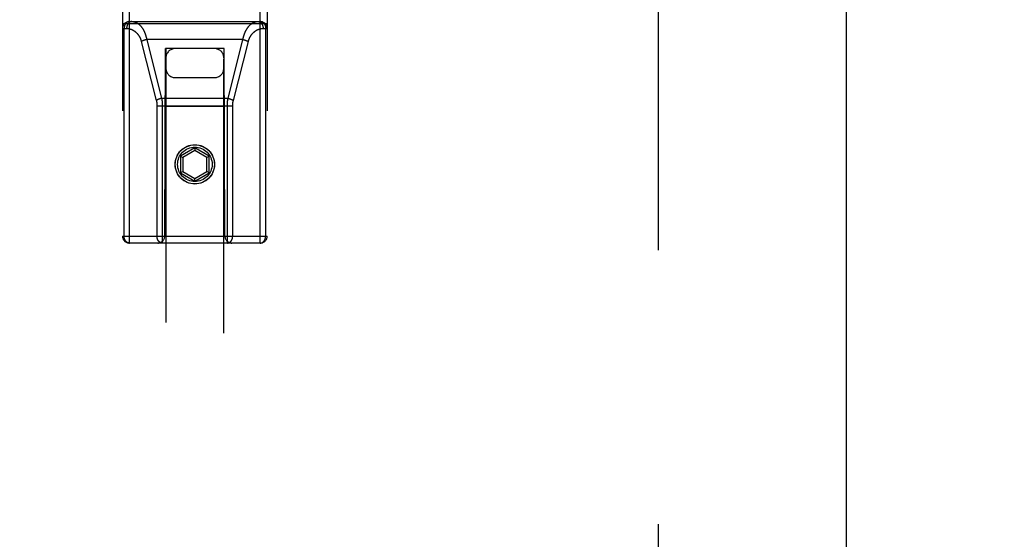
# Model space of a CAD drawing. Header units: inches. Extents: x 0 to 215, y 0 to 139.
# Tile 55 of 91: x 60.64 to 64.89, y 100.58 to 102.82. Entities that reach past the tile are written whole.
import ezdxf

# ---------------------------------------------------------------- set-up
doc = ezdxf.new("R2010")
doc.units = ezdxf.units.IN
doc.header["$LTSCALE"] = 11.835443
doc.header["$MEASUREMENT"] = 0
doc.linetypes.add('HIDDEN', pattern=[0.2, 0.1, -0.1])
doc.layers.get('0').update_dxf_attribs({"linetype": 'CONTINUOUS'})
for name, color, linetype in [('02___PRT_ALL_AXES', 7, 'CONTINUOUS'), ('DEFAULT_2', 8, 'HIDDEN'), ('DIMENSIONS', 7, 'CONTINUOUS')]:
    doc.layers.add(name, color=color, linetype=linetype)
doc.styles.get("Standard").update_dxf_attribs({"font": 'arial.ttf'})
doc.dimstyles.new('DIMSTYLE_1', dxfattribs={"dimtxt": 0.949367, "dimasz": 1.265823, "dimexe": 0.09, "dimexo": 0.07, "dimgap": 0.0375, "dimtad": 0, "dimtih": 1, "dimtoh": 1, "dimzin": 4, "dimdsep": 46, "dimtxsty": 'Standard', "dimblk": '_FILLED', "dimblk1": '_FILLED', "dimblk2": '_FILLED', "dimcen": 0.09, "dimazin": 1, "dimtfac": 1, "dimtofl": 0, "dimtmove": 0, "dimatfit": 3, "dimldrblk": '_FILLED', "dimfxl": 1, "dimtolj": 1, "dimtzin": 4, "dimarcsym": 0})

# ---------------------------------------------------------------- blocks, each defined once
blk = doc.blocks.new('_FILLED')
at = {"color": 0, "linetype": 'ByBlock'}
blk.add_solid([(0, 0), (-1, 0.2), (-1, -0.2)], dxfattribs=at)
blk = doc.blocks.new('*D13')
at = {"layer": 'DIMENSIONS', "color": 2, "linetype": 'Continuous'}
for p, q in [((60.5856, 79.2462), (58.1561, 79.2462)), ((64.2106, 79.2462), (66.7423, 79.2462))]:
    blk.add_line(p, q, dxfattribs=at)
at = {"layer": 'DIMENSIONS', "color": 2, "linetype": 'Continuous', "xscale": 1.2658227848, "yscale": 1.2658227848, "zscale": 1.2658227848}
blk.add_blockref('_FILLED', (60.5856, 79.2462), dxfattribs=at)
at = {"layer": 'DIMENSIONS', "color": 2, "linetype": 'Continuous', "xscale": 1.2658227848, "yscale": 1.2658227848, "zscale": 1.2658227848, "rotation": 180}
blk.add_blockref('_FILLED', (64.2106, 79.2462), dxfattribs=at)
at = {"layer": 'DIMENSIONS', "color": 2, "linetype": 'Continuous', "insert": (57.6814, 79.7209), "char_height": 0.94937, "width": 2.579879, "attachment_point": 3, "line_spacing_factor": 0.9}
blk.add_mtext('3.63', dxfattribs=at)
blk = doc.blocks.new('*D16')
at = {"layer": 'DIMENSIONS', "color": 2, "linetype": 'Continuous'}
for p, q in [((46.9125, 103.7725), (46.9125, 106.4651)), ((46.9125, 106.4651), (48.0201, 106.4651)), ((45.7733, 102.6475), (49.1274, 102.6475)), ((46.9125, 102.6475), (46.9125, 100.1159))]:
    blk.add_line(p, q, dxfattribs=at)
at = {"layer": 'DIMENSIONS', "color": 2, "linetype": 'Continuous', "xscale": 1.2658227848, "yscale": 1.2658227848, "zscale": 1.2658227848}
for p, rotation in [((46.9125, 103.7725), 270), ((46.9125, 102.6475), 90)]:
    blk.add_blockref('_FILLED', p, dxfattribs=dict(at, rotation=rotation))
at = {"layer": 'DIMENSIONS', "color": 2, "linetype": 'Continuous', "insert": (48.4948, 106.9398), "char_height": 0.94937, "width": 2.579879, "attachment_point": 1, "line_spacing_factor": 0.9}
blk.add_mtext('1.13', dxfattribs=at)

msp = doc.modelspace()

# ---------------------------------------------------------------- linework, layer by layer
at = {"color": 3, "linetype": 'Continuous'}
msp.add_line((64.2106, 103.6685), (64.2106, 33.3765), dxfattribs=at)
at = {"layer": '02___PRT_ALL_AXES', "color": 8, "linetype": 'HIDDEN'}
msp.add_line((61.1156, 102.812), (61.6806, 102.812), dxfattribs=at)
msp.add_circle((61.3981, 102.195), 0.085, dxfattribs=at)
at = {"layer": 'DEFAULT_2', "color": 8, "linetype": 'HIDDEN'}
for p, q in [((61.0856, 103.61), (61.0856, 101.885)), ((61.1156, 101.855), (61.1156, 103.64)), ((61.6806, 101.855), (61.6806, 103.64)), ((61.7106, 103.61), (61.7106, 101.885)), ((63.3981, 103.0075), (63.3981, 34.0375)), ((61.0856, 102.804), (61.7106, 102.804)), ((61.1156, 102.812), (61.6806, 102.812)), ((61.0856, 102.782), (61.1035, 102.782)), ((61.0926, 101.885), (61.0926, 102.782)), ((61.6927, 102.782), (61.7106, 102.782)), ((61.7037, 102.782), (61.7037, 101.885)), ((61.167, 102.7261), (61.2317, 102.4714)), ((61.1808, 102.7315), (61.18, 102.7312)), ((61.1816, 102.7318), (61.1808, 102.7315)), ((61.1824, 102.732), (61.1816, 102.7318)), ((61.1832, 102.7323), (61.1824, 102.732)), ((61.184, 102.7325), (61.1832, 102.7323)), ((61.1861, 102.7331), (61.1852, 102.7329)), ((61.1869, 102.7333), (61.1861, 102.7331)), ((61.1877, 102.7335), (61.1869, 102.7333)), ((61.1886, 102.7338), (61.1877, 102.7335)), ((61.1894, 102.734), (61.1886, 102.7338)), ((61.1902, 102.7342), (61.1894, 102.734)), ((61.1902, 102.7342), (61.2548, 102.4801)), ((61.606, 102.7342), (61.1902, 102.7342)), ((61.5415, 102.4801), (61.606, 102.7342)), ((61.5644, 102.4707), (61.6291, 102.7254)), ((61.606, 102.7342), (61.6069, 102.734)), ((61.6069, 102.734), (61.6077, 102.7338)), ((61.6077, 102.7338), (61.6085, 102.7335)), ((61.6085, 102.7335), (61.6094, 102.7333)), ((61.6094, 102.7333), (61.6102, 102.7331)), ((61.6102, 102.7331), (61.611, 102.7329)), ((61.6122, 102.7325), (61.613, 102.7323)), ((61.613, 102.7323), (61.6139, 102.732)), ((61.6139, 102.732), (61.6146, 102.7318)), ((61.6146, 102.7318), (61.6154, 102.7315)), ((61.2681, 101.885), (61.2716, 102.695)), ((61.2731, 102.695), (61.2716, 102.695)), ((61.2731, 102.695), (61.2731, 70.6932)), ((61.5231, 102.695), (61.2731, 102.695)), ((61.5231, 70.6932), (61.5231, 102.695)), ((61.5246, 102.695), (61.5231, 102.695)), ((61.5281, 101.885), (61.5246, 102.695)), ((61.3131, 102.57), (61.4831, 102.57)), ((61.2454, 102.4775), (61.2446, 102.4772)), ((61.2462, 102.4778), (61.2454, 102.4775)), ((61.247, 102.478), (61.2462, 102.4778)), ((61.2478, 102.4783), (61.247, 102.478)), ((61.2486, 102.4785), (61.2478, 102.4783)), ((61.2507, 102.4791), (61.2498, 102.4789)), ((61.2515, 102.4793), (61.2507, 102.4791)), ((61.2523, 102.4795), (61.2515, 102.4793)), ((61.2531, 102.4797), (61.2523, 102.4795)), ((61.254, 102.4799), (61.2531, 102.4797)), ((61.2548, 102.4801), (61.254, 102.4799)), ((61.5415, 102.4801), (61.2548, 102.4801)), ((61.5415, 102.4801), (61.5423, 102.4799)), ((61.5423, 102.4799), (61.5431, 102.4797)), ((61.5431, 102.4797), (61.544, 102.4795)), ((61.544, 102.4795), (61.5448, 102.4793)), ((61.5448, 102.4793), (61.5456, 102.4791)), ((61.5456, 102.4791), (61.5464, 102.4789)), ((61.5464, 102.4789), (61.5473, 102.4786)), ((61.5473, 102.4786), (61.5481, 102.4784)), ((61.5481, 102.4784), (61.5489, 102.4781)), ((61.5489, 102.4781), (61.5497, 102.4779)), ((61.5497, 102.4779), (61.5505, 102.4776)), ((61.2346, 102.4487), (61.2346, 101.885)), ((61.2346, 102.448), (61.5616, 102.448)), ((61.2577, 102.449), (61.2577, 101.855)), ((61.5257, 102.445), (61.2706, 102.445)), ((61.3981, 102.2669), (61.3356, 102.2308)), ((61.3981, 102.2553), (61.3456, 102.225)), ((61.3981, 102.2669), (61.3981, 102.2553)), ((61.4606, 102.2308), (61.3981, 102.2669)), ((61.4506, 102.225), (61.3981, 102.2553)), ((61.3356, 102.2308), (61.3356, 102.1586)), ((61.3356, 102.2308), (61.3456, 102.225)), ((61.3456, 102.225), (61.3456, 102.1644)), ((61.4606, 102.2308), (61.4506, 102.225)), ((61.4506, 102.1644), (61.4506, 102.225)), ((61.4606, 102.1586), (61.4606, 102.2308)), ((61.3356, 102.1586), (61.3456, 102.1644)), ((61.3356, 102.1586), (61.3981, 102.1225)), ((61.3456, 102.1644), (61.3981, 102.1341)), ((61.3981, 102.1341), (61.4506, 102.1644)), ((61.3981, 102.1225), (61.4606, 102.1586)), ((61.4606, 102.1586), (61.4506, 102.1644)), ((61.3981, 102.1225), (61.3981, 102.1341)), ((61.0856, 101.885), (61.7106, 101.885)), ((61.6806, 101.855), (61.1156, 101.855))]:
    msp.add_line(p, q, dxfattribs=at)
for points in [[(61.1156, 102.812), (61.1153, 102.812), (61.115, 102.812), (61.1147, 102.812), (61.1144, 102.812), (61.114, 102.8119), (61.1137, 102.8119), (61.1134, 102.8119), (61.1131, 102.8118), (61.1128, 102.8118), (61.1124, 102.8117), (61.1121, 102.8116), (61.1118, 102.8116), (61.1115, 102.8115), (61.1112, 102.8114), (61.1108, 102.8113), (61.1105, 102.8113), (61.1102, 102.8112), (61.1099, 102.8111), (61.1096, 102.8109), (61.1093, 102.8108), (61.109, 102.8107), (61.1087, 102.8106), (61.1083, 102.8105), (61.108, 102.8103), (61.1077, 102.8102), (61.1074, 102.81), (61.1071, 102.8099), (61.1068, 102.8097), (61.1065, 102.8096), (61.1062, 102.8094), (61.1059, 102.8092), (61.1056, 102.809), (61.1054, 102.8089), (61.1051, 102.8087), (61.1048, 102.8085), (61.1045, 102.8083), (61.1042, 102.8081), (61.1039, 102.8079), (61.1037, 102.8076), (61.1034, 102.8074), (61.1031, 102.8072), (61.1028, 102.807), (61.1026, 102.8067), (61.1023, 102.8065), (61.102, 102.8062), (61.1018, 102.806), (61.1015, 102.8057), (61.1013, 102.8055), (61.101, 102.8052), (61.1008, 102.8049), (61.1005, 102.8047), (61.1003, 102.8044), (61.1, 102.8041), (61.0998, 102.8038), (61.0996, 102.8035), (61.0993, 102.8032), (61.0991, 102.8029), (61.0989, 102.8026), (61.0987, 102.8023), (61.0984, 102.802), (61.0982, 102.8017), (61.098, 102.8014), (61.0978, 102.801), (61.0976, 102.8007), (61.0974, 102.8004), (61.0972, 102.8001), (61.097, 102.7997), (61.0968, 102.7994), (61.0966, 102.799), (61.0965, 102.7987), (61.0963, 102.7983), (61.0961, 102.798), (61.0959, 102.7976), (61.0958, 102.7973), (61.0956, 102.7969), (61.0954, 102.7965), (61.0953, 102.7962), (61.0951, 102.7958), (61.095, 102.7954), (61.0949, 102.795), (61.0947, 102.7946), (61.0946, 102.7943), (61.0944, 102.7939), (61.0943, 102.7935), (61.0942, 102.7931), (61.0941, 102.7927), (61.094, 102.7923), (61.0939, 102.7919), (61.0938, 102.7915), (61.0937, 102.7911), (61.0936, 102.7907), (61.0935, 102.7903), (61.0934, 102.7899), (61.0933, 102.7895), (61.0932, 102.7891), (61.0931, 102.7887), (61.0931, 102.7883), (61.093, 102.7879), (61.0929, 102.7874), (61.0929, 102.787), (61.0928, 102.7866), (61.0928, 102.7862), (61.0927, 102.7858), (61.0927, 102.7854), (61.0927, 102.7849), (61.0926, 102.7845), (61.0926, 102.7841), (61.0926, 102.7837), (61.0926, 102.7833), (61.0926, 102.7828), (61.0926, 102.7824), (61.0926, 102.782)], [(61.1266, 102.812), (61.1263, 102.812), (61.1259, 102.812), (61.1256, 102.812), (61.1253, 102.8119), (61.1249, 102.8119), (61.1246, 102.8119), (61.1243, 102.8118), (61.124, 102.8118), (61.1236, 102.8117), (61.1233, 102.8117), (61.123, 102.8116), (61.1227, 102.8116), (61.1223, 102.8115), (61.122, 102.8114), (61.1217, 102.8113), (61.1214, 102.8112), (61.1211, 102.8111), (61.1207, 102.811), (61.1204, 102.8109), (61.1201, 102.8108), (61.1198, 102.8107), (61.1195, 102.8105), (61.1192, 102.8104), (61.1188, 102.8103), (61.1185, 102.8101), (61.1182, 102.81), (61.1179, 102.8098), (61.1176, 102.8096), (61.1173, 102.8095), (61.117, 102.8093), (61.1167, 102.8091), (61.1164, 102.8089), (61.1161, 102.8087), (61.1158, 102.8085), (61.1155, 102.8083), (61.1153, 102.8081), (61.115, 102.8079), (61.1147, 102.8077), (61.1144, 102.8075), (61.1141, 102.8072), (61.1138, 102.807), (61.1136, 102.8068), (61.1133, 102.8065), (61.113, 102.8063), (61.1128, 102.806), (61.1125, 102.8058), (61.1123, 102.8055), (61.112, 102.8052), (61.1117, 102.8049), (61.1115, 102.8047), (61.1112, 102.8044), (61.111, 102.8041), (61.1108, 102.8038), (61.1105, 102.8035), (61.1103, 102.8032), (61.1101, 102.8029), (61.1098, 102.8026), (61.1096, 102.8023), (61.1094, 102.802), (61.1092, 102.8016), (61.1089, 102.8013), (61.1087, 102.801), (61.1085, 102.8007), (61.1083, 102.8003), (61.1081, 102.8), (61.1079, 102.7996), (61.1077, 102.7993), (61.1076, 102.7989), (61.1074, 102.7986), (61.1072, 102.7982), (61.107, 102.7979), (61.1068, 102.7975), (61.1067, 102.7971), (61.1065, 102.7967), (61.1064, 102.7964), (61.1062, 102.796), (61.106, 102.7956), (61.1059, 102.7952), (61.1058, 102.7948), (61.1056, 102.7945), (61.1055, 102.7941), (61.1053, 102.7937), (61.1052, 102.7933), (61.1051, 102.7929), (61.105, 102.7925), (61.1049, 102.7921), (61.1048, 102.7917), (61.1047, 102.7913), (61.1046, 102.7909), (61.1045, 102.7904), (61.1044, 102.79), (61.1043, 102.7896), (61.1042, 102.7892), (61.1041, 102.7888), (61.1041, 102.7884), (61.104, 102.788), (61.1039, 102.7875), (61.1039, 102.7871), (61.1038, 102.7867), (61.1038, 102.7863), (61.1037, 102.7858), (61.1037, 102.7854), (61.1036, 102.785), (61.1036, 102.7846), (61.1036, 102.7841), (61.1036, 102.7837), (61.1036, 102.7833), (61.1035, 102.7829), (61.1035, 102.7824), (61.1035, 102.782)], [(61.1266, 102.812), (61.1273, 102.812), (61.128, 102.812), (61.1288, 102.8119), (61.1295, 102.8119), (61.1302, 102.8118), (61.1309, 102.8118), (61.1317, 102.8117), (61.1324, 102.8116), (61.1331, 102.8115), (61.1338, 102.8113), (61.1346, 102.8112), (61.1353, 102.8111), (61.136, 102.8109), (61.1367, 102.8107), (61.1374, 102.8105), (61.1381, 102.8103), (61.1388, 102.8101), (61.1395, 102.8099), (61.1402, 102.8097), (61.1409, 102.8094), (61.1416, 102.8091), (61.1423, 102.8089), (61.143, 102.8086), (61.1437, 102.8083), (61.1444, 102.808), (61.1451, 102.8076), (61.1458, 102.8073), (61.1465, 102.807), (61.1472, 102.8066), (61.1478, 102.8062), (61.1485, 102.8059), (61.1492, 102.8055), (61.1498, 102.8051), (61.1505, 102.8046), (61.1512, 102.8042), (61.1518, 102.8038), (61.1525, 102.8033), (61.1531, 102.8029), (61.1538, 102.8024), (61.1544, 102.8019), (61.155, 102.8014), (61.1557, 102.8009), (61.1563, 102.8004), (61.1569, 102.7999), (61.1575, 102.7994), (61.1582, 102.7988), (61.1588, 102.7983), (61.1594, 102.7977), (61.16, 102.7971), (61.1606, 102.7966), (61.1612, 102.796), (61.1618, 102.7954), (61.1623, 102.7948), (61.1629, 102.7942), (61.1635, 102.7935), (61.1641, 102.7929), (61.1646, 102.7923), (61.1652, 102.7916), (61.1657, 102.791), (61.1663, 102.7903), (61.1668, 102.7896), (61.1674, 102.7889), (61.1679, 102.7882), (61.1684, 102.7875), (61.1689, 102.7868), (61.1695, 102.7861), (61.17, 102.7854), (61.1705, 102.7847), (61.171, 102.784), (61.1715, 102.7832), (61.172, 102.7825), (61.1724, 102.7817), (61.1729, 102.781), (61.1734, 102.7802), (61.1739, 102.7794), (61.1743, 102.7786), (61.1748, 102.7778), (61.1752, 102.7771), (61.1757, 102.7763), (61.1761, 102.7755), (61.1765, 102.7747), (61.177, 102.7738), (61.1774, 102.773), (61.1778, 102.7722), (61.1782, 102.7714), (61.1786, 102.7705), (61.179, 102.7697), (61.1794, 102.7689), (61.1798, 102.768), (61.1802, 102.7672), (61.1806, 102.7663), (61.1809, 102.7654), (61.1813, 102.7646), (61.1817, 102.7637), (61.182, 102.7628), (61.1824, 102.7619), (61.1827, 102.7611), (61.1831, 102.7602), (61.1834, 102.7593), (61.1837, 102.7584), (61.184, 102.7575), (61.1843, 102.7566), (61.1847, 102.7557), (61.185, 102.7548), (61.1853, 102.7539), (61.1855, 102.753), (61.1858, 102.7521), (61.1861, 102.7511), (61.1864, 102.7502), (61.1867, 102.7493), (61.1869, 102.7484), (61.1872, 102.7474), (61.1874, 102.7465), (61.1877, 102.7456), (61.1879, 102.7446), (61.1882, 102.7437), (61.1884, 102.7427), (61.1886, 102.7418), (61.1888, 102.7409), (61.189, 102.7399), (61.1893, 102.739), (61.1895, 102.738), (61.1897, 102.737), (61.1898, 102.7361), (61.19, 102.7351), (61.1902, 102.7342)], [(61.606, 102.7342), (61.6062, 102.7351), (61.6064, 102.7361), (61.6066, 102.7371), (61.6068, 102.738), (61.607, 102.739), (61.6072, 102.74), (61.6074, 102.7409), (61.6077, 102.7419), (61.6079, 102.7429), (61.6081, 102.7438), (61.6084, 102.7448), (61.6086, 102.7457), (61.6089, 102.7467), (61.6091, 102.7476), (61.6094, 102.7486), (61.6097, 102.7495), (61.6099, 102.7505), (61.6102, 102.7514), (61.6105, 102.7523), (61.6108, 102.7533), (61.6111, 102.7542), (61.6114, 102.7551), (61.6117, 102.756), (61.612, 102.7569), (61.6124, 102.7579), (61.6127, 102.7588), (61.613, 102.7597), (61.6134, 102.7606), (61.6137, 102.7615), (61.6141, 102.7624), (61.6144, 102.7633), (61.6148, 102.7641), (61.6151, 102.765), (61.6155, 102.7659), (61.6159, 102.7668), (61.6163, 102.7677), (61.6167, 102.7685), (61.6171, 102.7694), (61.6175, 102.7702), (61.6179, 102.7711), (61.6183, 102.7719), (61.6187, 102.7728), (61.6192, 102.7736), (61.6196, 102.7744), (61.62, 102.7753), (61.6205, 102.7761), (61.6209, 102.7769), (61.6214, 102.7777), (61.6219, 102.7785), (61.6223, 102.7793), (61.6228, 102.7801), (61.6233, 102.7808), (61.6238, 102.7816), (61.6243, 102.7824), (61.6248, 102.7831), (61.6253, 102.7839), (61.6258, 102.7846), (61.6263, 102.7854), (61.6268, 102.7861), (61.6273, 102.7868), (61.6279, 102.7876), (61.6284, 102.7883), (61.6289, 102.789), (61.6295, 102.7897), (61.63, 102.7903), (61.6306, 102.791), (61.6312, 102.7917), (61.6317, 102.7923), (61.6323, 102.793), (61.6329, 102.7936), (61.6335, 102.7943), (61.634, 102.7949), (61.6346, 102.7955), (61.6352, 102.7961), (61.6358, 102.7967), (61.6364, 102.7973), (61.6371, 102.7979), (61.6377, 102.7984), (61.6383, 102.799), (61.6389, 102.7995), (61.6396, 102.8001), (61.6402, 102.8006), (61.6408, 102.8011), (61.6415, 102.8016), (61.6421, 102.8021), (61.6428, 102.8026), (61.6434, 102.8031), (61.6441, 102.8035), (61.6448, 102.804), (61.6454, 102.8044), (61.6461, 102.8049), (61.6468, 102.8053), (61.6474, 102.8057), (61.6481, 102.8061), (61.6488, 102.8065), (61.6495, 102.8068), (61.6502, 102.8072), (61.6509, 102.8075), (61.6516, 102.8079), (61.6523, 102.8082), (61.653, 102.8085), (61.6537, 102.8088), (61.6544, 102.8091), (61.6551, 102.8093), (61.6558, 102.8096), (61.6565, 102.8098), (61.6573, 102.8101), (61.658, 102.8103), (61.6587, 102.8105), (61.6594, 102.8107), (61.6601, 102.8109), (61.6609, 102.811), (61.6616, 102.8112), (61.6623, 102.8113), (61.6631, 102.8115), (61.6638, 102.8116), (61.6645, 102.8117), (61.6653, 102.8118), (61.666, 102.8118), (61.6667, 102.8119), (61.6675, 102.8119), (61.6682, 102.812), (61.6689, 102.812), (61.6697, 102.812)], [(61.6697, 102.812), (61.67, 102.812), (61.6703, 102.812), (61.6707, 102.812), (61.671, 102.8119), (61.6713, 102.8119), (61.6716, 102.8119), (61.672, 102.8118), (61.6723, 102.8118), (61.6726, 102.8117), (61.6729, 102.8117), (61.6733, 102.8116), (61.6736, 102.8116), (61.6739, 102.8115), (61.6742, 102.8114), (61.6746, 102.8113), (61.6749, 102.8112), (61.6752, 102.8111), (61.6755, 102.811), (61.6758, 102.8109), (61.6762, 102.8108), (61.6765, 102.8107), (61.6768, 102.8105), (61.6771, 102.8104), (61.6774, 102.8103), (61.6777, 102.8101), (61.678, 102.81), (61.6783, 102.8098), (61.6786, 102.8096), (61.6789, 102.8095), (61.6792, 102.8093), (61.6795, 102.8091), (61.6798, 102.8089), (61.6801, 102.8087), (61.6804, 102.8085), (61.6807, 102.8083), (61.681, 102.8081), (61.6813, 102.8079), (61.6816, 102.8077), (61.6819, 102.8075), (61.6821, 102.8072), (61.6824, 102.807), (61.6827, 102.8068), (61.683, 102.8065), (61.6832, 102.8063), (61.6835, 102.806), (61.6838, 102.8058), (61.684, 102.8055), (61.6843, 102.8052), (61.6845, 102.8049), (61.6848, 102.8047), (61.685, 102.8044), (61.6853, 102.8041), (61.6855, 102.8038), (61.6857, 102.8035), (61.686, 102.8032), (61.6862, 102.8029), (61.6864, 102.8026), (61.6867, 102.8023), (61.6869, 102.802), (61.6871, 102.8016), (61.6873, 102.8013), (61.6875, 102.801), (61.6877, 102.8007), (61.6879, 102.8003), (61.6881, 102.8), (61.6883, 102.7996), (61.6885, 102.7993), (61.6887, 102.7989), (61.6889, 102.7986), (61.6891, 102.7982), (61.6892, 102.7979), (61.6894, 102.7975), (61.6896, 102.7971), (61.6898, 102.7967), (61.6899, 102.7964), (61.6901, 102.796), (61.6902, 102.7956), (61.6904, 102.7952), (61.6905, 102.7948), (61.6906, 102.7945), (61.6908, 102.7941), (61.6909, 102.7937), (61.691, 102.7933), (61.6912, 102.7929), (61.6913, 102.7925), (61.6914, 102.7921), (61.6915, 102.7917), (61.6916, 102.7913), (61.6917, 102.7909), (61.6918, 102.7904), (61.6919, 102.79), (61.692, 102.7896), (61.6921, 102.7892), (61.6921, 102.7888), (61.6922, 102.7884), (61.6923, 102.788), (61.6923, 102.7875), (61.6924, 102.7871), (61.6924, 102.7867), (61.6925, 102.7863), (61.6925, 102.7858), (61.6926, 102.7854), (61.6926, 102.785), (61.6926, 102.7846), (61.6927, 102.7841), (61.6927, 102.7837), (61.6927, 102.7833), (61.6927, 102.7829), (61.6927, 102.7824), (61.6927, 102.782)], [(61.6806, 102.812), (61.6809, 102.812), (61.6813, 102.812), (61.6816, 102.812), (61.6819, 102.812), (61.6822, 102.8119), (61.6825, 102.8119), (61.6829, 102.8119), (61.6832, 102.8118), (61.6835, 102.8118), (61.6838, 102.8117), (61.6841, 102.8116), (61.6845, 102.8116), (61.6848, 102.8115), (61.6851, 102.8114), (61.6854, 102.8113), (61.6857, 102.8113), (61.6861, 102.8112), (61.6864, 102.8111), (61.6867, 102.8109), (61.687, 102.8108), (61.6873, 102.8107), (61.6876, 102.8106), (61.6879, 102.8105), (61.6882, 102.8103), (61.6885, 102.8102), (61.6888, 102.81), (61.6891, 102.8099), (61.6894, 102.8097), (61.6897, 102.8096), (61.69, 102.8094), (61.6903, 102.8092), (61.6906, 102.809), (61.6909, 102.8089), (61.6912, 102.8087), (61.6915, 102.8085), (61.6918, 102.8083), (61.6921, 102.8081), (61.6923, 102.8079), (61.6926, 102.8076), (61.6929, 102.8074), (61.6932, 102.8072), (61.6934, 102.807), (61.6937, 102.8067), (61.694, 102.8065), (61.6942, 102.8062), (61.6945, 102.806), (61.6947, 102.8057), (61.695, 102.8055), (61.6952, 102.8052), (61.6955, 102.8049), (61.6957, 102.8047), (61.696, 102.8044), (61.6962, 102.8041), (61.6965, 102.8038), (61.6967, 102.8035), (61.6969, 102.8032), (61.6972, 102.8029), (61.6974, 102.8026), (61.6976, 102.8023), (61.6978, 102.802), (61.698, 102.8017), (61.6982, 102.8014), (61.6985, 102.801), (61.6987, 102.8007), (61.6989, 102.8004), (61.6991, 102.8001), (61.6992, 102.7997), (61.6994, 102.7994), (61.6996, 102.799), (61.6998, 102.7987), (61.7, 102.7983), (61.7002, 102.798), (61.7003, 102.7976), (61.7005, 102.7973), (61.7007, 102.7969), (61.7008, 102.7965), (61.701, 102.7962), (61.7011, 102.7958), (61.7013, 102.7954), (61.7014, 102.795), (61.7015, 102.7946), (61.7017, 102.7943), (61.7018, 102.7939), (61.7019, 102.7935), (61.7021, 102.7931), (61.7022, 102.7927), (61.7023, 102.7923), (61.7024, 102.7919), (61.7025, 102.7915), (61.7026, 102.7911), (61.7027, 102.7907), (61.7028, 102.7903), (61.7029, 102.7899), (61.703, 102.7895), (61.703, 102.7891), (61.7031, 102.7887), (61.7032, 102.7883), (61.7033, 102.7879), (61.7033, 102.7874), (61.7034, 102.787), (61.7034, 102.7866), (61.7035, 102.7862), (61.7035, 102.7858), (61.7036, 102.7854), (61.7036, 102.7849), (61.7036, 102.7845), (61.7036, 102.7841), (61.7037, 102.7837), (61.7037, 102.7833), (61.7037, 102.7828), (61.7037, 102.7824), (61.7037, 102.782)], [(61.1035, 102.782), (61.1043, 102.782), (61.105, 102.782), (61.1057, 102.782), (61.1064, 102.7819), (61.1072, 102.7819), (61.1079, 102.7818), (61.1086, 102.7818), (61.1093, 102.7817), (61.11, 102.7816), (61.1108, 102.7815), (61.1115, 102.7814), (61.1122, 102.7813), (61.1129, 102.7812), (61.1136, 102.7811), (61.1143, 102.7809), (61.1151, 102.7808), (61.1158, 102.7806), (61.1165, 102.7805), (61.1172, 102.7803), (61.1179, 102.7801), (61.1186, 102.7799), (61.1193, 102.7797), (61.12, 102.7795), (61.1207, 102.7793), (61.1214, 102.7791), (61.122, 102.7788), (61.1227, 102.7786), (61.1234, 102.7783), (61.1241, 102.7781), (61.1248, 102.7778), (61.1254, 102.7775), (61.1261, 102.7772), (61.1268, 102.777), (61.1274, 102.7766), (61.1281, 102.7763), (61.1288, 102.776), (61.1294, 102.7757), (61.1301, 102.7754), (61.1307, 102.775), (61.1313, 102.7747), (61.132, 102.7743), (61.1326, 102.7739), (61.1332, 102.7736), (61.1339, 102.7732), (61.1345, 102.7728), (61.1351, 102.7724), (61.1357, 102.772), (61.1363, 102.7716), (61.1369, 102.7712), (61.1375, 102.7708), (61.1381, 102.7703), (61.1387, 102.7699), (61.1393, 102.7695), (61.1398, 102.769), (61.1404, 102.7686), (61.141, 102.7681), (61.1416, 102.7676), (61.1421, 102.7672), (61.1427, 102.7667), (61.1432, 102.7662), (61.1438, 102.7657), (61.1443, 102.7652), (61.1448, 102.7647), (61.1453, 102.7642), (61.1459, 102.7637), (61.1464, 102.7632), (61.1469, 102.7627), (61.1474, 102.7621), (61.1479, 102.7616), (61.1484, 102.7611), (61.1489, 102.7605), (61.1494, 102.76), (61.1498, 102.7594), (61.1503, 102.7589), (61.1508, 102.7583), (61.1513, 102.7577), (61.1517, 102.7572), (61.1522, 102.7566), (61.1526, 102.756), (61.153, 102.7554), (61.1535, 102.7548), (61.1539, 102.7542), (61.1543, 102.7537), (61.1547, 102.7531), (61.1552, 102.7525), (61.1556, 102.7518), (61.156, 102.7512), (61.1564, 102.7506), (61.1567, 102.75), (61.1571, 102.7494), (61.1575, 102.7488), (61.1579, 102.7481), (61.1582, 102.7475), (61.1586, 102.7469), (61.159, 102.7462), (61.1593, 102.7456), (61.1596, 102.745), (61.16, 102.7443), (61.1603, 102.7437), (61.1606, 102.743), (61.161, 102.7424), (61.1613, 102.7417), (61.1616, 102.7411), (61.1619, 102.7404), (61.1622, 102.7397), (61.1625, 102.7391), (61.1628, 102.7384), (61.163, 102.7377), (61.1633, 102.7371), (61.1636, 102.7364), (61.1639, 102.7357), (61.1641, 102.735), (61.1644, 102.7344), (61.1646, 102.7337), (61.1649, 102.733), (61.1651, 102.7323), (61.1653, 102.7316), (61.1655, 102.7309), (61.1658, 102.7303), (61.166, 102.7296), (61.1662, 102.7289), (61.1664, 102.7282), (61.1666, 102.7275), (61.1668, 102.7268), (61.167, 102.7261)], [(61.6291, 102.7254), (61.6293, 102.7261), (61.6295, 102.7268), (61.6297, 102.7275), (61.6299, 102.7282), (61.6301, 102.7289), (61.6303, 102.7296), (61.6305, 102.7303), (61.6307, 102.731), (61.631, 102.7317), (61.6312, 102.7324), (61.6314, 102.7331), (61.6317, 102.7338), (61.6319, 102.7345), (61.6322, 102.7352), (61.6325, 102.7359), (61.6327, 102.7366), (61.633, 102.7372), (61.6333, 102.7379), (61.6336, 102.7386), (61.6339, 102.7393), (61.6342, 102.7399), (61.6345, 102.7406), (61.6348, 102.7413), (61.6351, 102.742), (61.6354, 102.7426), (61.6358, 102.7433), (61.6361, 102.7439), (61.6364, 102.7446), (61.6368, 102.7453), (61.6371, 102.7459), (61.6375, 102.7466), (61.6378, 102.7472), (61.6382, 102.7478), (61.6386, 102.7485), (61.639, 102.7491), (61.6394, 102.7497), (61.6397, 102.7504), (61.6401, 102.751), (61.6406, 102.7516), (61.641, 102.7522), (61.6414, 102.7529), (61.6418, 102.7535), (61.6422, 102.7541), (61.6427, 102.7547), (61.6431, 102.7553), (61.6436, 102.7559), (61.644, 102.7565), (61.6445, 102.757), (61.6449, 102.7576), (61.6454, 102.7582), (61.6459, 102.7588), (61.6463, 102.7593), (61.6468, 102.7599), (61.6473, 102.7605), (61.6478, 102.761), (61.6483, 102.7616), (61.6488, 102.7621), (61.6493, 102.7626), (61.6499, 102.7632), (61.6504, 102.7637), (61.6509, 102.7642), (61.6515, 102.7647), (61.652, 102.7652), (61.6525, 102.7658), (61.6531, 102.7662), (61.6537, 102.7667), (61.6542, 102.7672), (61.6548, 102.7677), (61.6554, 102.7682), (61.6559, 102.7686), (61.6565, 102.7691), (61.6571, 102.7696), (61.6577, 102.77), (61.6583, 102.7704), (61.6589, 102.7709), (61.6595, 102.7713), (61.6601, 102.7717), (61.6607, 102.7721), (61.6614, 102.7725), (61.662, 102.7729), (61.6626, 102.7733), (61.6633, 102.7737), (61.6639, 102.7741), (61.6645, 102.7745), (61.6652, 102.7748), (61.6658, 102.7752), (61.6665, 102.7755), (61.6672, 102.7758), (61.6678, 102.7762), (61.6685, 102.7765), (61.6692, 102.7768), (61.6698, 102.7771), (61.6705, 102.7774), (61.6712, 102.7777), (61.6719, 102.778), (61.6726, 102.7782), (61.6733, 102.7785), (61.674, 102.7787), (61.6747, 102.779), (61.6754, 102.7792), (61.6761, 102.7794), (61.6768, 102.7797), (61.6775, 102.7799), (61.6782, 102.7801), (61.6789, 102.7802), (61.6796, 102.7804), (61.6803, 102.7806), (61.681, 102.7808), (61.6818, 102.7809), (61.6825, 102.781), (61.6832, 102.7812), (61.6839, 102.7813), (61.6847, 102.7814), (61.6854, 102.7815), (61.6861, 102.7816), (61.6869, 102.7817), (61.6876, 102.7818), (61.6883, 102.7818), (61.6891, 102.7819), (61.6898, 102.7819), (61.6905, 102.782), (61.6913, 102.782), (61.692, 102.782), (61.6927, 102.782)], [(61.18, 102.7312), (61.1796, 102.7311), (61.1793, 102.731), (61.1789, 102.7308), (61.1785, 102.7307), (61.1781, 102.7306), (61.1777, 102.7304), (61.1774, 102.7303), (61.177, 102.7301), (61.1766, 102.73), (61.1763, 102.7298), (61.1759, 102.7297), (61.1755, 102.7296), (61.1752, 102.7294), (61.1748, 102.7293), (61.1745, 102.7291), (61.1741, 102.729), (61.1738, 102.7288), (61.1734, 102.7287), (61.1731, 102.7285), (61.1728, 102.7284), (61.1724, 102.7282), (61.1721, 102.728), (61.1718, 102.7279), (61.1715, 102.7277), (61.1711, 102.7276), (61.1708, 102.7274), (61.1705, 102.7273), (61.1702, 102.7271), (61.1699, 102.727), (61.1696, 102.7268), (61.1693, 102.7266), (61.169, 102.7265), (61.1688, 102.7263), (61.1685, 102.7262), (61.1682, 102.726), (61.1679, 102.7259), (61.1677, 102.7257), (61.1674, 102.7255), (61.1671, 102.7254)], [(61.1852, 102.7329), (61.1848, 102.7328), (61.184, 102.7325)], [(61.611, 102.7329), (61.6118, 102.7326), (61.6122, 102.7325)], [(61.6154, 102.7315), (61.6162, 102.7312), (61.6166, 102.7311), (61.617, 102.731), (61.6174, 102.7308), (61.6178, 102.7307), (61.6181, 102.7306), (61.6185, 102.7304), (61.6189, 102.7303), (61.6193, 102.7301), (61.6196, 102.73), (61.62, 102.7298), (61.6204, 102.7297), (61.6207, 102.7296), (61.6211, 102.7294), (61.6214, 102.7293), (61.6218, 102.7291), (61.6221, 102.729), (61.6225, 102.7288), (61.6228, 102.7287), (61.6232, 102.7285), (61.6235, 102.7284), (61.6238, 102.7282), (61.6242, 102.728), (61.6245, 102.7279), (61.6248, 102.7277), (61.6251, 102.7276), (61.6254, 102.7274), (61.6257, 102.7273), (61.626, 102.7271), (61.6263, 102.727), (61.6266, 102.7268), (61.6269, 102.7266), (61.6272, 102.7265), (61.6275, 102.7263), (61.6278, 102.7262), (61.6281, 102.726), (61.6283, 102.7259), (61.6286, 102.7257), (61.6289, 102.7255), (61.6291, 102.7254)], [(61.2446, 102.4772), (61.2442, 102.4771), (61.2438, 102.477), (61.2435, 102.4768), (61.2431, 102.4767), (61.2427, 102.4765), (61.2423, 102.4764), (61.2419, 102.4763), (61.2416, 102.4761), (61.2412, 102.476), (61.2408, 102.4758), (61.2405, 102.4757), (61.2401, 102.4755), (61.2398, 102.4754), (61.2394, 102.4752), (61.239, 102.4751), (61.2387, 102.4749), (61.2384, 102.4748), (61.238, 102.4746), (61.2377, 102.4745), (61.2373, 102.4743), (61.237, 102.4742), (61.2367, 102.474), (61.2364, 102.4739), (61.236, 102.4737), (61.2357, 102.4736), (61.2354, 102.4734), (61.2351, 102.4733), (61.2348, 102.4731), (61.2345, 102.473), (61.2342, 102.4728), (61.2339, 102.4726), (61.2336, 102.4725), (61.2333, 102.4723), (61.2331, 102.4722), (61.2328, 102.472), (61.2325, 102.4718), (61.2322, 102.4717), (61.232, 102.4715), (61.2317, 102.4714)], [(61.2317, 102.4714), (61.2319, 102.4707), (61.2321, 102.47), (61.2322, 102.4693), (61.2324, 102.4687), (61.2325, 102.468), (61.2327, 102.4673), (61.2328, 102.4666), (61.2329, 102.466), (61.2331, 102.4653), (61.2332, 102.4646), (61.2333, 102.4639), (61.2334, 102.4632), (61.2335, 102.4626), (61.2336, 102.4619), (61.2337, 102.4612), (61.2338, 102.4605), (61.2339, 102.4598), (61.234, 102.4591), (61.2341, 102.4585), (61.2341, 102.4578), (61.2342, 102.4571), (61.2343, 102.4564), (61.2343, 102.4557), (61.2344, 102.455), (61.2344, 102.4543), (61.2345, 102.4536), (61.2345, 102.453), (61.2345, 102.4523), (61.2346, 102.4516), (61.2346, 102.4509), (61.2346, 102.4502), (61.2346, 102.4494), (61.2346, 102.4487)], [(61.2498, 102.4789), (61.2494, 102.4787), (61.2486, 102.4785)], [(61.2548, 102.4801), (61.255, 102.4792), (61.2551, 102.4783), (61.2553, 102.4773), (61.2554, 102.4764), (61.2556, 102.4755), (61.2557, 102.4745), (61.2559, 102.4736), (61.256, 102.4727), (61.2561, 102.4718), (61.2563, 102.4708), (61.2564, 102.4699), (61.2565, 102.469), (61.2566, 102.468), (61.2567, 102.4671), (61.2568, 102.4661), (61.2569, 102.4652), (61.257, 102.4643), (61.2571, 102.4633), (61.2571, 102.4624), (61.2572, 102.4614), (61.2573, 102.4605), (61.2573, 102.4596), (61.2574, 102.4586), (61.2574, 102.4577), (61.2575, 102.4567), (61.2575, 102.4558), (61.2576, 102.4548), (61.2576, 102.4539), (61.2576, 102.4529), (61.2577, 102.452), (61.2577, 102.451), (61.2577, 102.45), (61.2577, 102.449)], [(61.5386, 101.855), (61.5386, 102.449), (61.5386, 102.4499), (61.5386, 102.4509), (61.5386, 102.4518), (61.5386, 102.4528), (61.5387, 102.4537), (61.5387, 102.4546), (61.5387, 102.4556), (61.5388, 102.4565), (61.5388, 102.4575), (61.5389, 102.4584), (61.5389, 102.4594), (61.539, 102.4603), (61.539, 102.4612), (61.5391, 102.4622), (61.5392, 102.4631), (61.5393, 102.4641), (61.5394, 102.465), (61.5395, 102.466), (61.5396, 102.4669), (61.5397, 102.4678), (61.5398, 102.4688), (61.5399, 102.4697), (61.54, 102.4706), (61.5401, 102.4716), (61.5402, 102.4725), (61.5404, 102.4734), (61.5405, 102.4744), (61.5406, 102.4753), (61.5408, 102.4763), (61.541, 102.4772), (61.5411, 102.4782), (61.5413, 102.4792), (61.5415, 102.4801)], [(61.5505, 102.4776), (61.5513, 102.4774), (61.5516, 102.4772), (61.552, 102.4771), (61.5524, 102.477), (61.5528, 102.4768), (61.5532, 102.4767), (61.5536, 102.4765), (61.5539, 102.4764), (61.5543, 102.4763), (61.5547, 102.4761), (61.5551, 102.476), (61.5554, 102.4758), (61.5558, 102.4757), (61.5561, 102.4755), (61.5565, 102.4754), (61.5569, 102.4752), (61.5572, 102.4751), (61.5576, 102.4749), (61.5579, 102.4748), (61.5582, 102.4746), (61.5586, 102.4745), (61.5589, 102.4743), (61.5593, 102.4742), (61.5596, 102.474), (61.5599, 102.4739), (61.5602, 102.4737), (61.5605, 102.4736), (61.5609, 102.4734), (61.5612, 102.4733), (61.5615, 102.4731), (61.5618, 102.473), (61.5621, 102.4728), (61.5624, 102.4726), (61.5626, 102.4725), (61.5629, 102.4723), (61.5632, 102.4722), (61.5635, 102.472), (61.5638, 102.4718), (61.564, 102.4717), (61.5643, 102.4715), (61.5645, 102.4714)], [(61.5616, 101.885), (61.5616, 102.4487), (61.5616, 102.4494), (61.5617, 102.4501), (61.5617, 102.4508), (61.5617, 102.4515), (61.5617, 102.4521), (61.5617, 102.4528), (61.5618, 102.4535), (61.5618, 102.4542), (61.5619, 102.4549), (61.5619, 102.4556), (61.562, 102.4563), (61.562, 102.4569), (61.5621, 102.4576), (61.5622, 102.4583), (61.5623, 102.459), (61.5623, 102.4597), (61.5624, 102.4604), (61.5625, 102.4611), (61.5626, 102.4617), (61.5627, 102.4624), (61.5628, 102.4631), (61.5629, 102.4638), (61.5631, 102.4645), (61.5632, 102.4651), (61.5633, 102.4658), (61.5634, 102.4665), (61.5636, 102.4672), (61.5637, 102.4679), (61.5639, 102.4686), (61.564, 102.4693), (61.5642, 102.47), (61.5644, 102.4707)], [(61.1156, 101.855), (61.1153, 101.855), (61.115, 101.855), (61.1147, 101.855), (61.1144, 101.855), (61.114, 101.8551), (61.1137, 101.8551), (61.1134, 101.8551), (61.1131, 101.8552), (61.1128, 101.8552), (61.1124, 101.8553), (61.1121, 101.8553), (61.1118, 101.8554), (61.1115, 101.8555), (61.1112, 101.8556), (61.1108, 101.8556), (61.1105, 101.8557), (61.1102, 101.8558), (61.1099, 101.8559), (61.1096, 101.856), (61.1093, 101.8562), (61.109, 101.8563), (61.1087, 101.8564), (61.1083, 101.8565), (61.108, 101.8567), (61.1077, 101.8568), (61.1074, 101.857), (61.1071, 101.8571), (61.1068, 101.8573), (61.1065, 101.8574), (61.1062, 101.8576), (61.1059, 101.8578), (61.1056, 101.858), (61.1054, 101.8581), (61.1051, 101.8583), (61.1048, 101.8585), (61.1045, 101.8587), (61.1042, 101.8589), (61.1039, 101.8591), (61.1037, 101.8594), (61.1034, 101.8596), (61.1031, 101.8598), (61.1028, 101.86), (61.1026, 101.8603), (61.1023, 101.8605), (61.102, 101.8608), (61.1018, 101.861), (61.1015, 101.8613), (61.1013, 101.8615), (61.101, 101.8618), (61.1008, 101.8621), (61.1005, 101.8623), (61.1003, 101.8626), (61.1, 101.8629), (61.0998, 101.8632), (61.0996, 101.8635), (61.0993, 101.8638), (61.0991, 101.8641), (61.0989, 101.8644), (61.0987, 101.8647), (61.0984, 101.865), (61.0982, 101.8653), (61.098, 101.8656), (61.0978, 101.8659), (61.0976, 101.8663), (61.0974, 101.8666), (61.0972, 101.8669), (61.097, 101.8673), (61.0968, 101.8676), (61.0966, 101.868), (61.0965, 101.8683), (61.0963, 101.8687), (61.0961, 101.869), (61.0959, 101.8694), (61.0958, 101.8697), (61.0956, 101.8701), (61.0954, 101.8705), (61.0953, 101.8708), (61.0951, 101.8712), (61.095, 101.8716), (61.0949, 101.872), (61.0947, 101.8723), (61.0946, 101.8727), (61.0944, 101.8731), (61.0943, 101.8735), (61.0942, 101.8739), (61.0941, 101.8743), (61.094, 101.8747), (61.0939, 101.8751), (61.0938, 101.8755), (61.0937, 101.8759), (61.0936, 101.8763), (61.0935, 101.8767), (61.0934, 101.8771), (61.0933, 101.8775), (61.0932, 101.8779), (61.0931, 101.8783), (61.0931, 101.8787), (61.093, 101.8791), (61.0929, 101.8796), (61.0929, 101.88), (61.0928, 101.8804), (61.0928, 101.8808), (61.0927, 101.8812), (61.0927, 101.8816), (61.0927, 101.8821), (61.0926, 101.8825), (61.0926, 101.8829), (61.0926, 101.8833), (61.0926, 101.8837), (61.0926, 101.8842), (61.0926, 101.8846), (61.0926, 101.885)], [(61.2577, 101.855), (61.2574, 101.855), (61.2571, 101.855), (61.2567, 101.855), (61.2564, 101.855), (61.2561, 101.8551), (61.2558, 101.8551), (61.2555, 101.8551), (61.2551, 101.8552), (61.2548, 101.8552), (61.2545, 101.8553), (61.2542, 101.8553), (61.2539, 101.8554), (61.2535, 101.8555), (61.2532, 101.8556), (61.2529, 101.8557), (61.2526, 101.8557), (61.2523, 101.8558), (61.252, 101.8559), (61.2516, 101.856), (61.2513, 101.8562), (61.251, 101.8563), (61.2507, 101.8564), (61.2504, 101.8565), (61.2501, 101.8567), (61.2498, 101.8568), (61.2495, 101.857), (61.2492, 101.8571), (61.2489, 101.8573), (61.2486, 101.8574), (61.2483, 101.8576), (61.248, 101.8578), (61.2477, 101.858), (61.2474, 101.8581), (61.2471, 101.8583), (61.2468, 101.8585), (61.2466, 101.8587), (61.2463, 101.8589), (61.246, 101.8591), (61.2457, 101.8594), (61.2454, 101.8596), (61.2452, 101.8598), (61.2449, 101.86), (61.2446, 101.8603), (61.2444, 101.8605), (61.2441, 101.8608), (61.2438, 101.861), (61.2436, 101.8613), (61.2433, 101.8615), (61.2431, 101.8618), (61.2428, 101.8621), (61.2426, 101.8623), (61.2423, 101.8626), (61.2421, 101.8629), (61.2419, 101.8632), (61.2416, 101.8635), (61.2414, 101.8638), (61.2412, 101.8641), (61.2409, 101.8644), (61.2407, 101.8647), (61.2405, 101.865), (61.2403, 101.8653), (61.2401, 101.8656), (61.2399, 101.866), (61.2397, 101.8663), (61.2395, 101.8666), (61.2393, 101.8669), (61.2391, 101.8673), (61.2389, 101.8676), (61.2387, 101.868), (61.2385, 101.8683), (61.2383, 101.8687), (61.2382, 101.869), (61.238, 101.8694), (61.2378, 101.8697), (61.2377, 101.8701), (61.2375, 101.8705), (61.2374, 101.8708), (61.2372, 101.8712), (61.2371, 101.8716), (61.2369, 101.872), (61.2368, 101.8724), (61.2366, 101.8727), (61.2365, 101.8731), (61.2364, 101.8735), (61.2363, 101.8739), (61.2362, 101.8743), (61.236, 101.8747), (61.2359, 101.8751), (61.2358, 101.8755), (61.2357, 101.8759), (61.2356, 101.8763), (61.2355, 101.8767), (61.2354, 101.8771), (61.2354, 101.8775), (61.2353, 101.8779), (61.2352, 101.8783), (61.2351, 101.8787), (61.2351, 101.8791), (61.235, 101.8796), (61.235, 101.88), (61.2349, 101.8804), (61.2349, 101.8808), (61.2348, 101.8812), (61.2348, 101.8816), (61.2347, 101.8821), (61.2347, 101.8825), (61.2347, 101.8829), (61.2347, 101.8833), (61.2347, 101.8837), (61.2346, 101.8842), (61.2346, 101.8846), (61.2346, 101.885)], [(61.5386, 101.855), (61.5389, 101.855), (61.5392, 101.855), (61.5395, 101.855), (61.5398, 101.855), (61.5402, 101.8551), (61.5405, 101.8551), (61.5408, 101.8551), (61.5411, 101.8552), (61.5414, 101.8552), (61.5418, 101.8553), (61.5421, 101.8553), (61.5424, 101.8554), (61.5427, 101.8555), (61.543, 101.8556), (61.5434, 101.8557), (61.5437, 101.8557), (61.544, 101.8558), (61.5443, 101.8559), (61.5446, 101.856), (61.5449, 101.8562), (61.5452, 101.8563), (61.5456, 101.8564), (61.5459, 101.8565), (61.5462, 101.8567), (61.5465, 101.8568), (61.5468, 101.857), (61.5471, 101.8571), (61.5474, 101.8573), (61.5477, 101.8574), (61.548, 101.8576), (61.5483, 101.8578), (61.5486, 101.858), (61.5488, 101.8581), (61.5491, 101.8583), (61.5494, 101.8585), (61.5497, 101.8587), (61.55, 101.8589), (61.5503, 101.8591), (61.5505, 101.8594), (61.5508, 101.8596), (61.5511, 101.8598), (61.5514, 101.86), (61.5516, 101.8603), (61.5519, 101.8605), (61.5522, 101.8608), (61.5524, 101.861), (61.5527, 101.8613), (61.5529, 101.8615), (61.5532, 101.8618), (61.5534, 101.8621), (61.5537, 101.8623), (61.5539, 101.8626), (61.5542, 101.8629), (61.5544, 101.8632), (61.5546, 101.8635), (61.5549, 101.8638), (61.5551, 101.8641), (61.5553, 101.8644), (61.5555, 101.8647), (61.5558, 101.865), (61.556, 101.8653), (61.5562, 101.8656), (61.5564, 101.866), (61.5566, 101.8663), (61.5568, 101.8666), (61.557, 101.8669), (61.5572, 101.8673), (61.5574, 101.8676), (61.5576, 101.868), (61.5577, 101.8683), (61.5579, 101.8687), (61.5581, 101.869), (61.5583, 101.8694), (61.5584, 101.8697), (61.5586, 101.8701), (61.5587, 101.8705), (61.5589, 101.8708), (61.5591, 101.8712), (61.5592, 101.8716), (61.5593, 101.872), (61.5595, 101.8724), (61.5596, 101.8727), (61.5597, 101.8731), (61.5599, 101.8735), (61.56, 101.8739), (61.5601, 101.8743), (61.5602, 101.8747), (61.5603, 101.8751), (61.5604, 101.8755), (61.5605, 101.8759), (61.5606, 101.8763), (61.5607, 101.8767), (61.5608, 101.8771), (61.5609, 101.8775), (61.561, 101.8779), (61.561, 101.8783), (61.5611, 101.8787), (61.5612, 101.8791), (61.5612, 101.8796), (61.5613, 101.88), (61.5614, 101.8804), (61.5614, 101.8808), (61.5614, 101.8812), (61.5615, 101.8816), (61.5615, 101.8821), (61.5615, 101.8825), (61.5616, 101.8829), (61.5616, 101.8833), (61.5616, 101.8837), (61.5616, 101.8842), (61.5616, 101.8846), (61.5616, 101.885)], [(61.6806, 101.855), (61.6809, 101.855), (61.6813, 101.855), (61.6816, 101.855), (61.6819, 101.855), (61.6822, 101.8551), (61.6825, 101.8551), (61.6829, 101.8551), (61.6832, 101.8552), (61.6835, 101.8552), (61.6838, 101.8553), (61.6841, 101.8553), (61.6845, 101.8554), (61.6848, 101.8555), (61.6851, 101.8556), (61.6854, 101.8556), (61.6857, 101.8557), (61.6861, 101.8558), (61.6864, 101.8559), (61.6867, 101.856), (61.687, 101.8562), (61.6873, 101.8563), (61.6876, 101.8564), (61.6879, 101.8565), (61.6882, 101.8567), (61.6885, 101.8568), (61.6888, 101.857), (61.6891, 101.8571), (61.6894, 101.8573), (61.6897, 101.8574), (61.69, 101.8576), (61.6903, 101.8578), (61.6906, 101.858), (61.6909, 101.8581), (61.6912, 101.8583), (61.6915, 101.8585), (61.6918, 101.8587), (61.6921, 101.8589), (61.6923, 101.8591), (61.6926, 101.8594), (61.6929, 101.8596), (61.6932, 101.8598), (61.6934, 101.86), (61.6937, 101.8603), (61.694, 101.8605), (61.6942, 101.8608), (61.6945, 101.861), (61.6947, 101.8613), (61.695, 101.8615), (61.6952, 101.8618), (61.6955, 101.8621), (61.6957, 101.8623), (61.696, 101.8626), (61.6962, 101.8629), (61.6965, 101.8632), (61.6967, 101.8635), (61.6969, 101.8638), (61.6972, 101.8641), (61.6974, 101.8644), (61.6976, 101.8647), (61.6978, 101.865), (61.698, 101.8653), (61.6982, 101.8656), (61.6985, 101.8659), (61.6987, 101.8663), (61.6989, 101.8666), (61.6991, 101.8669), (61.6992, 101.8673), (61.6994, 101.8676), (61.6996, 101.868), (61.6998, 101.8683), (61.7, 101.8687), (61.7002, 101.869), (61.7003, 101.8694), (61.7005, 101.8697), (61.7007, 101.8701), (61.7008, 101.8705), (61.701, 101.8708), (61.7011, 101.8712), (61.7013, 101.8716), (61.7014, 101.872), (61.7015, 101.8723), (61.7017, 101.8727), (61.7018, 101.8731), (61.7019, 101.8735), (61.7021, 101.8739), (61.7022, 101.8743), (61.7023, 101.8747), (61.7024, 101.8751), (61.7025, 101.8755), (61.7026, 101.8759), (61.7027, 101.8763), (61.7028, 101.8767), (61.7029, 101.8771), (61.703, 101.8775), (61.703, 101.8779), (61.7031, 101.8783), (61.7032, 101.8787), (61.7033, 101.8791), (61.7033, 101.8796), (61.7034, 101.88), (61.7034, 101.8804), (61.7035, 101.8808), (61.7035, 101.8812), (61.7036, 101.8816), (61.7036, 101.8821), (61.7036, 101.8825), (61.7036, 101.8829), (61.7037, 101.8833), (61.7037, 101.8837), (61.7037, 101.8842), (61.7037, 101.8846), (61.7037, 101.885)]]:
    msp.add_lwpolyline(points, dxfattribs=at)
for radius in [0.0845, 0.0745]:
    msp.add_circle((61.3981, 102.195), radius, dxfattribs=at)
for centre, radius, start, end in [((61.1156, 102.782), 0.03, 90, 180), ((61.6806, 102.782), 0.03, 0, 90), ((61.3131, 102.655), 0.04, 90, 180), ((61.4831, 102.655), 0.04, 0, 90), ((61.3131, 102.61), 0.04, 180, 270), ((61.4831, 102.61), 0.04, 270, 360), ((61.1156, 101.885), 0.03, 180, 270), ((61.2381, 101.885), 0.03, 270, 360), ((61.5581, 101.885), 0.03, 180, 270), ((61.6806, 101.885), 0.03, 270, 360)]:
    msp.add_arc(centre, radius, start, end, dxfattribs=at)

# ---------------------------------------------------------------- dimensions: what is measured, and where the dimension line sits
at = {"layer": 'DIMENSIONS', "color": 2, "linetype": 'Continuous'}
dim = msp.add_linear_dim(base=(46.9124943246, 103.7724962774), p1=(49.1973858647, 102.6474962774), p2=(64.1686310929, 103.7724962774), angle=90, dimstyle='DIMSTYLE_1', dxfattribs=at)
dim.commit()
dim.dimension.update_dxf_attribs({"geometry": '*D16', "text_midpoint": (49.825830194, 106.4598033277), "dimtype": 160})
dim = msp.add_linear_dim(base=(64.2106310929, 79.2461956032), p1=(60.5856310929, 102.6474962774), p2=(64.2106310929, 33.3764962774), dimstyle='DIMSTYLE_1', dxfattribs=at)
dim.commit()
dim.dimension.update_dxf_attribs({"geometry": '*D13', "text_midpoint": (56.3902377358, 79.2409013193), "dimtype": 160})

doc.saveas('drawing.dxf')
